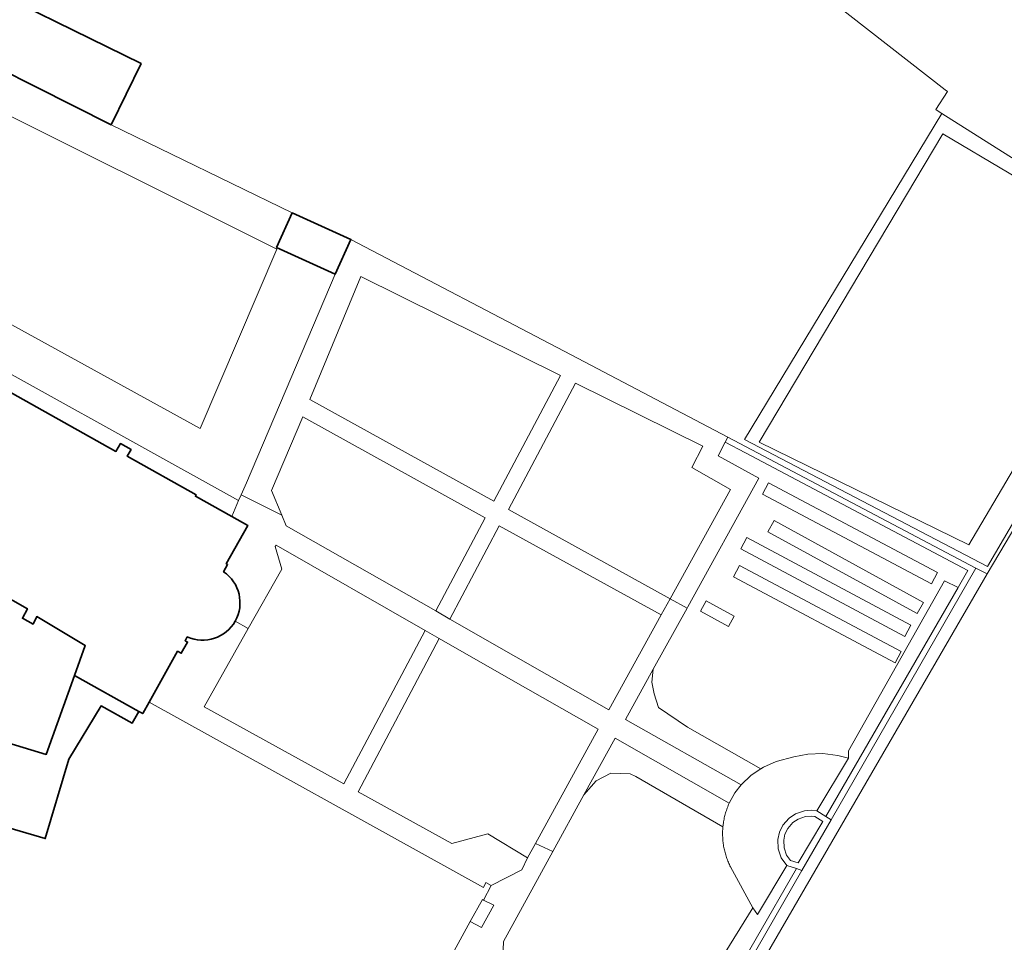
# Model space of a CAD drawing. Extents: x 184422 to 188298, y 343471 to 350189.
# Tile 172 of 256: x 186293 to 186378, y 347079 to 347158. Entities that reach past the tile are written whole.
import ezdxf

# ---------------------------------------------------------------- set-up
doc = ezdxf.new("R2010")
doc.units = 0
for name, color, linetype, lineweight in [('B-WA-GR-BEPLANTING_CULTUUR_HEESTERS-GV', 252, 'Continuous', 18), ('B-WA-GR-BOUWLAND-GV', 252, 'Continuous', 13), ('B-WA-GR-HOUTWAL-GV', 252, 'Continuous', 13), ('B-WA-OG-TERREIN_CULTUURSCHEIDING-GV', 252, 'Continuous', 18), ('B-WA-OG-TERREIN_ERF-GV', 252, 'Continuous', 18), ('B-WA-VH-VERHARDING_ASFALT-GV', 252, 'Continuous', 18), ('B-WA-VH-VERHARDING_BETON-GV', 252, 'Continuous', 18), ('B-WA-VH-VERHARDING_HALFVERHARDING_GRIND-GV', 252, 'Continuous', 18), ('B-WA-VH-VERHARDING_SIERBESTRATING-GV', 252, 'Continuous', 18), ('B-WA-VH-VERHARDING_STRAATBAKSTEEN-GV', 252, 'Continuous', 18), ('B-WA-VH-VERHARDING_TEGEL-GV', 252, 'Continuous', 18), ('B-WE-OG-BEBOUWING-GV', 250, 'Continuous', 35)]:
    doc.layers.add(name, color=color, linetype=linetype, lineweight=lineweight)

msp = doc.modelspace()

# ---------------------------------------------------------------- linework, layer by layer
at = {"layer": 'B-WA-GR-BEPLANTING_CULTUUR_HEESTERS-GV', "flags": 128}
for points in [[(186373.652, 347109.08), (186362.307, 347089.415), (186362.748, 347089.137), (186375.171, 347110.715), (186353.886, 347121.967), (186353.654, 347121.524), (186355.407, 347120.619), (186374.479, 347110.516), (186373.686, 347109.138)], [(186373.652, 347109.08), (186362.307, 347089.415), (186362.748, 347089.137), (186375.171, 347110.715), (186353.886, 347121.967), (186353.654, 347121.524), (186355.407, 347120.619), (186374.479, 347110.516), (186373.686, 347109.138)], [(186373.652, 347109.08), (186362.307, 347089.415), (186362.748, 347089.137), (186375.171, 347110.715), (186353.886, 347121.967), (186353.654, 347121.524), (186355.407, 347120.619), (186374.479, 347110.516), (186373.686, 347109.138)], [(186373.652, 347109.08), (186372.497, 347109.652), (186364.253, 347095.058), (186364.243, 347094.432), (186361.53, 347089.905), (186362.307, 347089.415)], [(186373.652, 347109.08), (186372.497, 347109.652), (186364.253, 347095.058), (186364.243, 347094.432), (186361.53, 347089.905), (186362.307, 347089.415)], [(186373.652, 347109.08), (186372.497, 347109.652), (186364.253, 347095.058), (186364.243, 347094.432), (186361.53, 347089.905), (186362.307, 347089.415)], [(186362.748, 347089.137), (186362.307, 347089.415), (186361.53, 347089.905), (186361.046, 347089.962), (186360.463, 347089.918), (186359.696, 347089.66), (186359.143, 347089.29), (186358.609, 347088.676), (186358.319, 347088.074), (186358.183, 347087.451), (186358.216, 347086.656), (186358.48, 347085.889), (186358.962, 347085.221), (186359.771, 347084.964), (186360.256, 347084.81)], [(186362.748, 347089.137), (186362.307, 347089.415), (186361.53, 347089.905), (186361.046, 347089.962), (186360.463, 347089.918), (186359.696, 347089.66), (186359.143, 347089.29), (186358.609, 347088.676), (186358.319, 347088.074), (186358.183, 347087.451), (186358.216, 347086.656), (186358.48, 347085.889), (186358.962, 347085.221), (186359.771, 347084.964), (186360.256, 347084.81)], [(186362.748, 347089.137), (186362.307, 347089.415), (186361.53, 347089.905), (186361.046, 347089.962), (186360.463, 347089.918), (186359.696, 347089.66), (186359.143, 347089.29), (186358.609, 347088.676), (186358.319, 347088.074), (186358.183, 347087.451), (186358.216, 347086.656), (186358.48, 347085.889), (186358.962, 347085.221), (186359.771, 347084.964), (186360.256, 347084.81)], [(186359.271, 347085.648), (186358.929, 347086.122), (186358.713, 347086.75), (186358.685, 347087.407), (186358.795, 347087.91), (186359.03, 347088.399), (186359.476, 347088.912), (186359.919, 347089.207), (186360.563, 347089.424), (186361.035, 347089.46), (186361.359, 347089.422), (186362.04, 347088.992), (186359.922, 347085.441)], [(186359.271, 347085.648), (186358.929, 347086.122), (186358.713, 347086.75), (186358.685, 347087.407), (186358.795, 347087.91), (186359.03, 347088.399), (186359.476, 347088.912), (186359.919, 347089.207), (186360.563, 347089.424), (186361.035, 347089.46), (186361.359, 347089.422), (186362.04, 347088.992), (186359.922, 347085.441)], [(186359.271, 347085.648), (186358.929, 347086.122), (186358.713, 347086.75), (186358.685, 347087.407), (186358.795, 347087.91), (186359.03, 347088.399), (186359.476, 347088.912), (186359.919, 347089.207), (186360.563, 347089.424), (186361.035, 347089.46), (186361.359, 347089.422), (186362.04, 347088.992), (186359.922, 347085.441)], [(186356.04, 347081.606), (186348.552, 347069.492), (186336.715, 347075.823), (186334.519, 347075.889), (186334.619, 347074.632), (186335.096, 347074.938), (186349.407, 347066.964), (186359.771, 347084.964), (186358.962, 347085.221), (186356.435, 347081.03)], [(186356.04, 347081.606), (186348.552, 347069.492), (186336.715, 347075.823), (186334.519, 347075.889), (186334.619, 347074.632), (186335.096, 347074.938), (186349.407, 347066.964), (186359.771, 347084.964), (186358.962, 347085.221), (186356.435, 347081.03)], [(186356.04, 347081.606), (186348.552, 347069.492), (186336.715, 347075.823), (186334.519, 347075.889), (186334.619, 347074.632), (186335.096, 347074.938), (186349.407, 347066.964), (186359.771, 347084.964), (186358.962, 347085.221), (186356.435, 347081.03)], [(186338.055, 347071.774), (186347.859, 347066.427), (186349.422, 347065.415), (186349.534, 347066.186), (186360.256, 347084.81), (186359.771, 347084.964), (186349.407, 347066.964), (186335.096, 347074.938), (186334.619, 347074.632), (186334.162, 347073.798), (186334.557, 347073.582), (186334.625, 347073.645)], [(186338.055, 347071.774), (186347.859, 347066.427), (186349.422, 347065.415), (186349.534, 347066.186), (186360.256, 347084.81), (186359.771, 347084.964), (186349.407, 347066.964), (186335.096, 347074.938), (186334.619, 347074.632), (186334.162, 347073.798), (186334.557, 347073.582), (186334.625, 347073.645)], [(186338.055, 347071.774), (186347.859, 347066.427), (186349.422, 347065.415), (186349.534, 347066.186), (186360.256, 347084.81), (186359.771, 347084.964), (186349.407, 347066.964), (186335.096, 347074.938), (186334.619, 347074.632), (186334.162, 347073.798), (186334.557, 347073.582), (186334.625, 347073.645)]]:
    msp.add_lwpolyline(points, close=True, dxfattribs=at)
at = {"layer": 'B-WA-GR-BOUWLAND-GV', "flags": 128}
msp.add_lwpolyline([(186301.707, 347217.082), (186301.543, 347216.868), (186298.129, 347213.7), (186297.319, 347210.263), (186299.888, 347208.307), (186315.567, 347196.37), (186336.546, 347180.056), (186359.286, 347162.095), (186372.532, 347151.769), (186372.728, 347151.616), (186371.741, 347150.054), (186371.867, 347149.974), (186372.251, 347149.732), (186392.135, 347137.17), (186376.157, 347110.239), (186349.177, 347063.733), (186334.847, 347039.032), (186333.175, 347036.15), (186351.437, 347024.865)], dxfattribs=at)
msp.add_lwpolyline([(186301.707, 347217.082), (186301.543, 347216.868), (186298.129, 347213.7), (186297.319, 347210.263), (186299.888, 347208.307), (186315.567, 347196.37), (186336.546, 347180.056), (186359.286, 347162.095), (186372.532, 347151.769), (186372.728, 347151.616), (186371.741, 347150.054), (186371.867, 347149.974), (186372.251, 347149.732), (186392.135, 347137.17), (186376.157, 347110.239), (186349.177, 347063.733), (186334.847, 347039.032), (186333.175, 347036.15), (186351.437, 347024.865)], dxfattribs=at)
msp.add_lwpolyline([(186301.707, 347217.082), (186301.543, 347216.868), (186298.129, 347213.7), (186297.319, 347210.263), (186299.888, 347208.307), (186315.567, 347196.37), (186336.546, 347180.056), (186359.286, 347162.095), (186372.532, 347151.769), (186372.728, 347151.616), (186371.741, 347150.054), (186371.867, 347149.974), (186372.251, 347149.732), (186392.135, 347137.17), (186376.157, 347110.239), (186349.177, 347063.733), (186334.847, 347039.032), (186333.175, 347036.15), (186351.437, 347024.865)], dxfattribs=at)
at = {"layer": 'B-WA-GR-HOUTWAL-GV', "flags": 128}
msp.add_lwpolyline([(186376.157, 347110.239), (186375.171, 347110.715), (186362.748, 347089.137), (186360.256, 347084.81), (186349.534, 347066.186), (186349.422, 347065.415), (186349.177, 347063.733)], close=True, dxfattribs=at)
msp.add_lwpolyline([(186376.157, 347110.239), (186375.171, 347110.715), (186362.748, 347089.137), (186360.256, 347084.81), (186349.534, 347066.186), (186349.422, 347065.415), (186349.177, 347063.733)], close=True, dxfattribs=at)
msp.add_lwpolyline([(186376.157, 347110.239), (186375.171, 347110.715), (186362.748, 347089.137), (186360.256, 347084.81), (186349.534, 347066.186), (186349.422, 347065.415), (186349.177, 347063.733)], close=True, dxfattribs=at)
at = {"layer": 'B-WA-OG-TERREIN_CULTUURSCHEIDING-GV', "flags": 128}
for points in [[(186285.259, 347147.326), (186286.723, 347149.432), (186288.061, 347151.623), (186315.203, 347138.097), (186308.599, 347122.703), (186287.003, 347134.558), (186285.19, 347131.352), (186311.915, 347116.518), (186312.133, 347117.022), (186312.581, 347118.056), (186320.206, 347135.957), (186315.163, 347138.234), (186316.5, 347141.196), (186300.967, 347148.763), (186284.855, 347156.873), (186284.904, 347156.97), (186284.56, 347157.057), (186284.041, 347156.826), (186284, 347156.654), (186281.558, 347146.421)], [(186285.259, 347147.326), (186286.723, 347149.432), (186288.061, 347151.623), (186315.203, 347138.097), (186308.599, 347122.703), (186287.003, 347134.558), (186285.19, 347131.352), (186311.915, 347116.518), (186312.133, 347117.022), (186312.581, 347118.056), (186320.206, 347135.957), (186315.163, 347138.234), (186316.5, 347141.196), (186300.967, 347148.763), (186284.855, 347156.873), (186284.904, 347156.97), (186284.56, 347157.057), (186284.041, 347156.826), (186284, 347156.654), (186281.558, 347146.421)], [(186285.259, 347147.326), (186286.723, 347149.432), (186288.061, 347151.623), (186315.203, 347138.097), (186308.599, 347122.703), (186287.003, 347134.558), (186285.19, 347131.352), (186311.915, 347116.518), (186312.133, 347117.022), (186312.581, 347118.056), (186320.206, 347135.957), (186315.163, 347138.234), (186316.5, 347141.196), (186300.967, 347148.763), (186284.855, 347156.873), (186284.904, 347156.97), (186284.56, 347157.057), (186284.041, 347156.826), (186284, 347156.654), (186281.558, 347146.421)], [(186348.552, 347069.492), (186356.04, 347081.606), (186354.122, 347085.1), (186354.073, 347085.199), (186354.026, 347085.3), (186353.98, 347085.401), (186353.936, 347085.502), (186353.894, 347085.605), (186353.854, 347085.708), (186353.816, 347085.812), (186353.779, 347085.917), (186353.744, 347086.022), (186353.711, 347086.128), (186353.68, 347086.234), (186353.651, 347086.341), (186353.624, 347086.449), (186353.599, 347086.557), (186353.575, 347086.665), (186353.553, 347086.774), (186353.534, 347086.883), (186353.516, 347086.992), (186353.5, 347087.102), (186353.486, 347087.212), (186353.474, 347087.322), (186353.464, 347087.433), (186353.456, 347087.543), (186353.45, 347087.654), (186353.445, 347087.765), (186353.443, 347087.875), (186353.443, 347087.986), (186353.444, 347088.097), (186353.448, 347088.208), (186353.453, 347088.319), (186353.461, 347088.429), (186353.47, 347088.54), (186353.471, 347088.554), (186345.987, 347092.849), (186345.5, 347093.082), (186343.846, 347093.146), (186342.595, 347092.488), (186341.546, 347091.278), (186338.872, 347086.423), (186334.629, 347078.717), (186334.519, 347075.889)], [(186348.552, 347069.492), (186356.04, 347081.606), (186354.122, 347085.1), (186354.073, 347085.199), (186354.026, 347085.3), (186353.98, 347085.401), (186353.936, 347085.502), (186353.894, 347085.605), (186353.854, 347085.708), (186353.816, 347085.812), (186353.779, 347085.917), (186353.744, 347086.022), (186353.711, 347086.128), (186353.68, 347086.234), (186353.651, 347086.341), (186353.624, 347086.449), (186353.599, 347086.557), (186353.575, 347086.665), (186353.553, 347086.774), (186353.534, 347086.883), (186353.516, 347086.992), (186353.5, 347087.102), (186353.486, 347087.212), (186353.474, 347087.322), (186353.464, 347087.433), (186353.456, 347087.543), (186353.45, 347087.654), (186353.445, 347087.765), (186353.443, 347087.875), (186353.443, 347087.986), (186353.444, 347088.097), (186353.448, 347088.208), (186353.453, 347088.319), (186353.461, 347088.429), (186353.47, 347088.54), (186353.471, 347088.554), (186345.987, 347092.849), (186345.5, 347093.082), (186343.846, 347093.146), (186342.595, 347092.488), (186341.546, 347091.278), (186338.872, 347086.423), (186334.629, 347078.717), (186334.519, 347075.889)], [(186348.552, 347069.492), (186356.04, 347081.606), (186354.122, 347085.1), (186354.073, 347085.199), (186354.026, 347085.3), (186353.98, 347085.401), (186353.936, 347085.502), (186353.894, 347085.605), (186353.854, 347085.708), (186353.816, 347085.812), (186353.779, 347085.917), (186353.744, 347086.022), (186353.711, 347086.128), (186353.68, 347086.234), (186353.651, 347086.341), (186353.624, 347086.449), (186353.599, 347086.557), (186353.575, 347086.665), (186353.553, 347086.774), (186353.534, 347086.883), (186353.516, 347086.992), (186353.5, 347087.102), (186353.486, 347087.212), (186353.474, 347087.322), (186353.464, 347087.433), (186353.456, 347087.543), (186353.45, 347087.654), (186353.445, 347087.765), (186353.443, 347087.875), (186353.443, 347087.986), (186353.444, 347088.097), (186353.448, 347088.208), (186353.453, 347088.319), (186353.461, 347088.429), (186353.47, 347088.54), (186353.471, 347088.554), (186345.987, 347092.849), (186345.5, 347093.082), (186343.846, 347093.146), (186342.595, 347092.488), (186341.546, 347091.278), (186338.872, 347086.423), (186334.629, 347078.717), (186334.519, 347075.889)]]:
    msp.add_lwpolyline(points, dxfattribs=at)
for points in [[(186355.324, 347121.777), (186376.174, 347110.879), (186383.318, 347123.079), (186386.842, 347129.096), (186390.009, 347133.927), (186392.135, 347137.17), (186372.251, 347149.732)], [(186355.324, 347121.777), (186376.174, 347110.879), (186383.318, 347123.079), (186386.842, 347129.096), (186390.009, 347133.927), (186392.135, 347137.17), (186372.251, 347149.732)], [(186355.324, 347121.777), (186376.174, 347110.879), (186383.318, 347123.079), (186386.842, 347129.096), (186390.009, 347133.927), (186392.135, 347137.17), (186372.251, 347149.732)], [(186356.574, 347121.529), (186372.352, 347147.989), (186389.405, 347137.873), (186374.574, 347112.715)], [(186356.574, 347121.529), (186372.352, 347147.989), (186389.405, 347137.873), (186374.574, 347112.715)], [(186356.574, 347121.529), (186372.352, 347147.989), (186389.405, 347137.873), (186374.574, 347112.715)], [(186364.243, 347094.432), (186364.253, 347095.058), (186372.497, 347109.652), (186373.652, 347109.08), (186373.686, 347109.138), (186374.479, 347110.516), (186355.407, 347120.619), (186353.654, 347121.524), (186353.05, 347120.372), (186356.549, 347118.457), (186350.452, 347107.421), (186350.389, 347107.307), (186347.492, 347102.062), (186347.366, 347100.949), (186347.557, 347099.952), (186347.938, 347098.786), (186350.44, 347097.09), (186356.733, 347093.511), (186356.949, 347093.654), (186358.05, 347094.137), (186359.566, 347094.559), (186360.744, 347094.783), (186362.052, 347094.83), (186363.345, 347094.669)], [(186364.243, 347094.432), (186364.253, 347095.058), (186372.497, 347109.652), (186373.652, 347109.08), (186373.686, 347109.138), (186374.479, 347110.516), (186355.407, 347120.619), (186353.654, 347121.524), (186353.05, 347120.372), (186356.549, 347118.457), (186350.452, 347107.421), (186350.389, 347107.307), (186347.492, 347102.062), (186347.366, 347100.949), (186347.557, 347099.952), (186347.938, 347098.786), (186350.44, 347097.09), (186356.733, 347093.511), (186356.949, 347093.654), (186358.05, 347094.137), (186359.566, 347094.559), (186360.744, 347094.783), (186362.052, 347094.83), (186363.345, 347094.669)], [(186364.243, 347094.432), (186364.253, 347095.058), (186372.497, 347109.652), (186373.652, 347109.08), (186373.686, 347109.138), (186374.479, 347110.516), (186355.407, 347120.619), (186353.654, 347121.524), (186353.05, 347120.372), (186356.549, 347118.457), (186350.452, 347107.421), (186350.389, 347107.307), (186347.492, 347102.062), (186347.366, 347100.949), (186347.557, 347099.952), (186347.938, 347098.786), (186350.44, 347097.09), (186356.733, 347093.511), (186356.949, 347093.654), (186358.05, 347094.137), (186359.566, 347094.559), (186360.744, 347094.783), (186362.052, 347094.83), (186363.345, 347094.669)], [(186356.853, 347117.076), (186371.359, 347109.398), (186371.874, 347110.37), (186357.368, 347118.048)], [(186356.853, 347117.076), (186357.368, 347118.048), (186371.874, 347110.37), (186371.359, 347109.398)], [(186356.853, 347117.076), (186371.359, 347109.398), (186371.874, 347110.37), (186357.368, 347118.048)], [(186356.853, 347117.076), (186357.368, 347118.048), (186371.874, 347110.37), (186371.359, 347109.398)], [(186356.853, 347117.076), (186371.359, 347109.398), (186371.874, 347110.37), (186357.368, 347118.048)], [(186356.853, 347117.076), (186357.368, 347118.048), (186371.874, 347110.37), (186371.359, 347109.398)], [(186357.332, 347113.849), (186370.142, 347106.83), (186370.671, 347107.795), (186357.861, 347114.814)], [(186357.332, 347113.849), (186357.861, 347114.814), (186370.671, 347107.795), (186370.142, 347106.83)], [(186357.332, 347113.849), (186370.142, 347106.83), (186370.671, 347107.795), (186357.861, 347114.814)], [(186357.332, 347113.849), (186357.861, 347114.814), (186370.671, 347107.795), (186370.142, 347106.83)], [(186357.332, 347113.849), (186370.142, 347106.83), (186370.671, 347107.795), (186357.861, 347114.814)], [(186357.332, 347113.849), (186357.861, 347114.814), (186370.671, 347107.795), (186370.142, 347106.83)], [(186355.007, 347112.384), (186355.525, 347113.354), (186369.598, 347105.843), (186369.08, 347104.873)], [(186355.007, 347112.384), (186369.08, 347104.873), (186369.598, 347105.843), (186355.525, 347113.354)], [(186355.007, 347112.384), (186355.525, 347113.354), (186369.598, 347105.843), (186369.08, 347104.873)], [(186355.007, 347112.384), (186369.08, 347104.873), (186369.598, 347105.843), (186355.525, 347113.354)], [(186355.007, 347112.384), (186355.525, 347113.354), (186369.598, 347105.843), (186369.08, 347104.873)], [(186355.007, 347112.384), (186369.08, 347104.873), (186369.598, 347105.843), (186355.525, 347113.354)], [(186354.38, 347109.995), (186354.897, 347110.966), (186368.766, 347103.581), (186368.249, 347102.61)], [(186354.38, 347109.995), (186368.249, 347102.61), (186368.766, 347103.581), (186354.897, 347110.966)], [(186354.38, 347109.995), (186354.897, 347110.966), (186368.766, 347103.581), (186368.249, 347102.61)], [(186354.38, 347109.995), (186368.249, 347102.61), (186368.766, 347103.581), (186354.897, 347110.966)], [(186354.38, 347109.995), (186354.897, 347110.966), (186368.766, 347103.581), (186368.249, 347102.61)], [(186354.38, 347109.995), (186368.249, 347102.61), (186368.766, 347103.581), (186354.897, 347110.966)], [(186351.554, 347107.05), (186352.039, 347107.925), (186354.423, 347106.603), (186353.938, 347105.728)], [(186351.554, 347107.05), (186353.938, 347105.728), (186354.423, 347106.603), (186352.039, 347107.925)], [(186351.554, 347107.05), (186352.039, 347107.925), (186354.423, 347106.603), (186353.938, 347105.728)], [(186351.554, 347107.05), (186353.938, 347105.728), (186354.423, 347106.603), (186352.039, 347107.925)], [(186351.554, 347107.05), (186352.039, 347107.925), (186354.423, 347106.603), (186353.938, 347105.728)], [(186351.554, 347107.05), (186353.938, 347105.728), (186354.423, 347106.603), (186352.039, 347107.925)]]:
    msp.add_lwpolyline(points, close=True, dxfattribs=at)
at = {"layer": 'B-WA-OG-TERREIN_ERF-GV', "flags": 128}
for points in [[(186287.408, 347161.944), (186303.546, 347154.005), (186300.967, 347148.763), (186316.5, 347141.196), (186321.543, 347138.919), (186340.434, 347129.018), (186353.886, 347121.967), (186375.171, 347110.715), (186376.157, 347110.239), (186392.135, 347137.17), (186390.009, 347133.927), (186386.842, 347129.096), (186383.318, 347123.079), (186376.174, 347110.879), (186355.324, 347121.777), (186372.251, 347149.732), (186371.867, 347149.974), (186371.741, 347150.054), (186372.728, 347151.616), (186372.532, 347151.769), (186359.286, 347162.095)], [(186287.408, 347161.944), (186303.546, 347154.005), (186300.967, 347148.763), (186316.5, 347141.196), (186321.543, 347138.919), (186340.434, 347129.018), (186353.886, 347121.967), (186375.171, 347110.715), (186376.157, 347110.239), (186392.135, 347137.17), (186390.009, 347133.927), (186386.842, 347129.096), (186383.318, 347123.079), (186376.174, 347110.879), (186355.324, 347121.777), (186372.251, 347149.732), (186371.867, 347149.974), (186371.741, 347150.054), (186372.728, 347151.616), (186372.532, 347151.769), (186359.286, 347162.095)], [(186287.408, 347161.944), (186303.546, 347154.005), (186300.967, 347148.763), (186316.5, 347141.196), (186321.543, 347138.919), (186340.434, 347129.018), (186353.886, 347121.967), (186375.171, 347110.715), (186376.157, 347110.239), (186392.135, 347137.17), (186390.009, 347133.927), (186386.842, 347129.096), (186383.318, 347123.079), (186376.174, 347110.879), (186355.324, 347121.777), (186372.251, 347149.732), (186371.867, 347149.974), (186371.741, 347150.054), (186372.728, 347151.616), (186372.532, 347151.769), (186359.286, 347162.095)], [(186279.007, 347099.72), (186295.401, 347094.751), (186297.834, 347101.528), (186298.751, 347104.081), (186294.582, 347106.578), (186294.269, 347105.926), (186293.365, 347106.43), (186293.788, 347107.249), (186277.007, 347116.755)], [(186279.007, 347099.72), (186295.401, 347094.751), (186297.834, 347101.528), (186298.751, 347104.081), (186294.582, 347106.578), (186294.269, 347105.926), (186293.365, 347106.43), (186293.788, 347107.249), (186277.007, 347116.755)], [(186279.007, 347099.72), (186295.401, 347094.751), (186297.834, 347101.528), (186298.751, 347104.081), (186294.582, 347106.578), (186294.269, 347105.926), (186293.365, 347106.43), (186293.788, 347107.249), (186277.007, 347116.755)], [(186323.967, 347065.343), (186326.771, 347063.883), (186331.43, 347072.325), (186328, 347074.255), (186328.667, 347075.474), (186329.037, 347075.321), (186329.548, 347076.324), (186331.777, 347080.413), (186332.846, 347082.298), (186332.935, 347082.252), (186333.581, 347083.5), (186333.135, 347083.763), (186332.913, 347083.352), (186304.233, 347099.239), (186303.685, 347098.258), (186303.345, 347098.448), (186302.774, 347097.426), (186300.12, 347098.908), (186297.328, 347094.341), (186295.324, 347087.53), (186292.686, 347088.306)], [(186323.967, 347065.343), (186326.771, 347063.883), (186331.43, 347072.325), (186328, 347074.255), (186328.667, 347075.474), (186329.037, 347075.321), (186329.548, 347076.324), (186331.777, 347080.413), (186332.846, 347082.298), (186332.935, 347082.252), (186333.581, 347083.5), (186333.135, 347083.763), (186332.913, 347083.352), (186304.233, 347099.239), (186303.685, 347098.258), (186303.345, 347098.448), (186302.774, 347097.426), (186300.12, 347098.908), (186297.328, 347094.341), (186295.324, 347087.53), (186292.686, 347088.306)], [(186323.967, 347065.343), (186326.771, 347063.883), (186331.43, 347072.325), (186328, 347074.255), (186328.667, 347075.474), (186329.037, 347075.321), (186329.548, 347076.324), (186331.777, 347080.413), (186332.846, 347082.298), (186332.935, 347082.252), (186333.581, 347083.5), (186333.135, 347083.763), (186332.913, 347083.352), (186304.233, 347099.239), (186303.685, 347098.258), (186303.345, 347098.448), (186302.774, 347097.426), (186300.12, 347098.908), (186297.328, 347094.341), (186295.324, 347087.53), (186292.686, 347088.306)]]:
    msp.add_lwpolyline(points, dxfattribs=at)
msp.add_lwpolyline([(186361.359, 347089.422), (186361.035, 347089.46), (186360.563, 347089.424), (186359.919, 347089.207), (186359.476, 347088.912), (186359.03, 347088.399), (186358.795, 347087.91), (186358.685, 347087.407), (186358.713, 347086.75), (186358.929, 347086.122), (186359.271, 347085.648), (186359.922, 347085.441), (186362.04, 347088.992)], close=True, dxfattribs=at)
msp.add_lwpolyline([(186361.359, 347089.422), (186361.035, 347089.46), (186360.563, 347089.424), (186359.919, 347089.207), (186359.476, 347088.912), (186359.03, 347088.399), (186358.795, 347087.91), (186358.685, 347087.407), (186358.713, 347086.75), (186358.929, 347086.122), (186359.271, 347085.648), (186359.922, 347085.441), (186362.04, 347088.992)], close=True, dxfattribs=at)
msp.add_lwpolyline([(186361.359, 347089.422), (186361.035, 347089.46), (186360.563, 347089.424), (186359.919, 347089.207), (186359.476, 347088.912), (186359.03, 347088.399), (186358.795, 347087.91), (186358.685, 347087.407), (186358.713, 347086.75), (186358.929, 347086.122), (186359.271, 347085.648), (186359.922, 347085.441), (186362.04, 347088.992)], close=True, dxfattribs=at)
at = {"layer": 'B-WA-VH-VERHARDING_ASFALT-GV', "flags": 128}
msp.add_lwpolyline([(186281.558, 347146.421), (186279.733, 347138.737), (186285.889, 347135.207), (186287.003, 347134.558), (186308.599, 347122.703), (186315.203, 347138.097), (186288.061, 347151.623), (186286.723, 347149.432), (186285.259, 347147.326)], dxfattribs=at)
msp.add_lwpolyline([(186281.558, 347146.421), (186279.733, 347138.737), (186285.889, 347135.207), (186287.003, 347134.558), (186308.599, 347122.703), (186315.203, 347138.097), (186288.061, 347151.623), (186286.723, 347149.432), (186285.259, 347147.326)], dxfattribs=at)
msp.add_lwpolyline([(186281.558, 347146.421), (186279.733, 347138.737), (186285.889, 347135.207), (186287.003, 347134.558), (186308.599, 347122.703), (186315.203, 347138.097), (186288.061, 347151.623), (186286.723, 347149.432), (186285.259, 347147.326)], dxfattribs=at)
for points in [[(186311.328, 347115.156), (186311.915, 347116.518), (186285.19, 347131.352), (186284.517, 347130.163), (186301.387, 347120.743), (186301.762, 347121.414), (186302.678, 347120.902), (186302.357, 347120.326), (186308.267, 347117.025), (186308.199, 347116.903)], [(186311.328, 347115.156), (186311.915, 347116.518), (186285.19, 347131.352), (186284.517, 347130.163), (186301.387, 347120.743), (186301.762, 347121.414), (186302.678, 347120.902), (186302.357, 347120.326), (186308.267, 347117.025), (186308.199, 347116.903)], [(186311.328, 347115.156), (186311.915, 347116.518), (186285.19, 347131.352), (186284.517, 347130.163), (186301.387, 347120.743), (186301.762, 347121.414), (186302.678, 347120.902), (186302.357, 347120.326), (186308.267, 347117.025), (186308.199, 347116.903)], [(186356.733, 347093.511), (186355.904, 347092.962), (186355.026, 347092.13), (186354.497, 347091.455), (186354.007, 347090.566), (186353.962, 347090.465), (186353.919, 347090.363), (186353.878, 347090.26), (186353.838, 347090.156), (186353.801, 347090.052), (186353.765, 347089.947), (186353.731, 347089.841), (186353.699, 347089.735), (186353.668, 347089.629), (186353.64, 347089.522), (186353.613, 347089.414), (186353.589, 347089.306), (186353.566, 347089.197), (186353.545, 347089.088), (186353.526, 347088.979), (186353.509, 347088.87), (186353.494, 347088.76), (186353.481, 347088.65), (186353.471, 347088.554), (186353.47, 347088.54), (186353.461, 347088.429), (186353.453, 347088.319), (186353.448, 347088.208), (186353.444, 347088.097), (186353.443, 347087.986), (186353.443, 347087.875), (186353.445, 347087.765), (186353.45, 347087.654), (186353.456, 347087.543), (186353.464, 347087.433), (186353.474, 347087.322), (186353.486, 347087.212), (186353.5, 347087.102), (186353.516, 347086.992), (186353.534, 347086.883), (186353.553, 347086.774), (186353.575, 347086.665), (186353.599, 347086.557), (186353.624, 347086.449), (186353.651, 347086.341), (186353.68, 347086.234), (186353.711, 347086.128), (186353.744, 347086.022), (186353.779, 347085.917), (186353.816, 347085.812), (186353.854, 347085.708), (186353.894, 347085.605), (186353.936, 347085.502), (186353.98, 347085.401), (186354.026, 347085.3), (186354.073, 347085.199), (186354.122, 347085.1), (186356.04, 347081.606), (186356.435, 347081.03), (186358.962, 347085.221), (186358.48, 347085.889), (186358.216, 347086.656), (186358.183, 347087.451), (186358.319, 347088.074), (186358.609, 347088.676), (186359.143, 347089.29), (186359.696, 347089.66), (186360.463, 347089.918), (186361.046, 347089.962), (186361.53, 347089.905), (186364.243, 347094.432), (186363.345, 347094.669), (186362.052, 347094.83), (186360.744, 347094.783), (186359.566, 347094.559), (186358.05, 347094.137), (186356.949, 347093.654)], [(186356.733, 347093.511), (186355.904, 347092.962), (186355.026, 347092.13), (186354.497, 347091.455), (186354.007, 347090.566), (186353.962, 347090.465), (186353.919, 347090.363), (186353.878, 347090.26), (186353.838, 347090.156), (186353.801, 347090.052), (186353.765, 347089.947), (186353.731, 347089.841), (186353.699, 347089.735), (186353.668, 347089.629), (186353.64, 347089.522), (186353.613, 347089.414), (186353.589, 347089.306), (186353.566, 347089.197), (186353.545, 347089.088), (186353.526, 347088.979), (186353.509, 347088.87), (186353.494, 347088.76), (186353.481, 347088.65), (186353.471, 347088.554), (186353.47, 347088.54), (186353.461, 347088.429), (186353.453, 347088.319), (186353.448, 347088.208), (186353.444, 347088.097), (186353.443, 347087.986), (186353.443, 347087.875), (186353.445, 347087.765), (186353.45, 347087.654), (186353.456, 347087.543), (186353.464, 347087.433), (186353.474, 347087.322), (186353.486, 347087.212), (186353.5, 347087.102), (186353.516, 347086.992), (186353.534, 347086.883), (186353.553, 347086.774), (186353.575, 347086.665), (186353.599, 347086.557), (186353.624, 347086.449), (186353.651, 347086.341), (186353.68, 347086.234), (186353.711, 347086.128), (186353.744, 347086.022), (186353.779, 347085.917), (186353.816, 347085.812), (186353.854, 347085.708), (186353.894, 347085.605), (186353.936, 347085.502), (186353.98, 347085.401), (186354.026, 347085.3), (186354.073, 347085.199), (186354.122, 347085.1), (186356.04, 347081.606), (186356.435, 347081.03), (186358.962, 347085.221), (186358.48, 347085.889), (186358.216, 347086.656), (186358.183, 347087.451), (186358.319, 347088.074), (186358.609, 347088.676), (186359.143, 347089.29), (186359.696, 347089.66), (186360.463, 347089.918), (186361.046, 347089.962), (186361.53, 347089.905), (186364.243, 347094.432), (186363.345, 347094.669), (186362.052, 347094.83), (186360.744, 347094.783), (186359.566, 347094.559), (186358.05, 347094.137), (186356.949, 347093.654)], [(186356.733, 347093.511), (186355.904, 347092.962), (186355.026, 347092.13), (186354.497, 347091.455), (186354.007, 347090.566), (186353.962, 347090.465), (186353.919, 347090.363), (186353.878, 347090.26), (186353.838, 347090.156), (186353.801, 347090.052), (186353.765, 347089.947), (186353.731, 347089.841), (186353.699, 347089.735), (186353.668, 347089.629), (186353.64, 347089.522), (186353.613, 347089.414), (186353.589, 347089.306), (186353.566, 347089.197), (186353.545, 347089.088), (186353.526, 347088.979), (186353.509, 347088.87), (186353.494, 347088.76), (186353.481, 347088.65), (186353.471, 347088.554), (186353.47, 347088.54), (186353.461, 347088.429), (186353.453, 347088.319), (186353.448, 347088.208), (186353.444, 347088.097), (186353.443, 347087.986), (186353.443, 347087.875), (186353.445, 347087.765), (186353.45, 347087.654), (186353.456, 347087.543), (186353.464, 347087.433), (186353.474, 347087.322), (186353.486, 347087.212), (186353.5, 347087.102), (186353.516, 347086.992), (186353.534, 347086.883), (186353.553, 347086.774), (186353.575, 347086.665), (186353.599, 347086.557), (186353.624, 347086.449), (186353.651, 347086.341), (186353.68, 347086.234), (186353.711, 347086.128), (186353.744, 347086.022), (186353.779, 347085.917), (186353.816, 347085.812), (186353.854, 347085.708), (186353.894, 347085.605), (186353.936, 347085.502), (186353.98, 347085.401), (186354.026, 347085.3), (186354.073, 347085.199), (186354.122, 347085.1), (186356.04, 347081.606), (186356.435, 347081.03), (186358.962, 347085.221), (186358.48, 347085.889), (186358.216, 347086.656), (186358.183, 347087.451), (186358.319, 347088.074), (186358.609, 347088.676), (186359.143, 347089.29), (186359.696, 347089.66), (186360.463, 347089.918), (186361.046, 347089.962), (186361.53, 347089.905), (186364.243, 347094.432), (186363.345, 347094.669), (186362.052, 347094.83), (186360.744, 347094.783), (186359.566, 347094.559), (186358.05, 347094.137), (186356.949, 347093.654)]]:
    msp.add_lwpolyline(points, close=True, dxfattribs=at)
at = {"layer": 'B-WA-VH-VERHARDING_BETON-GV', "flags": 128}
msp.add_lwpolyline([(186331.777, 347080.413), (186332.762, 347079.894), (186333.802, 347081.827), (186332.935, 347082.252), (186332.846, 347082.298)], close=True, dxfattribs=at)
msp.add_lwpolyline([(186331.777, 347080.413), (186332.762, 347079.894), (186333.802, 347081.827), (186332.935, 347082.252), (186332.846, 347082.298)], close=True, dxfattribs=at)
msp.add_lwpolyline([(186331.777, 347080.413), (186332.762, 347079.894), (186333.802, 347081.827), (186332.935, 347082.252), (186332.846, 347082.298)], close=True, dxfattribs=at)
at = {"layer": 'B-WA-VH-VERHARDING_HALFVERHARDING_GRIND-GV', "flags": 128}
for points in [[(186330.022, 347106.35), (186334.274, 347114.369), (186348.182, 347106.726), (186348.95, 347108.094), (186350.389, 347107.307), (186350.452, 347107.421), (186356.549, 347118.457), (186353.05, 347120.372), (186353.654, 347121.524), (186353.886, 347121.967), (186340.434, 347129.018), (186321.543, 347138.919), (186320.206, 347135.957), (186312.581, 347118.056), (186312.133, 347117.022), (186315.616, 347115.272), (186314.726, 347117.394), (186317.409, 347123.709), (186333.057, 347115.052), (186328.826, 347107.055)], [(186330.022, 347106.35), (186334.274, 347114.369), (186348.182, 347106.726), (186348.95, 347108.094), (186350.389, 347107.307), (186350.452, 347107.421), (186356.549, 347118.457), (186353.05, 347120.372), (186353.654, 347121.524), (186353.886, 347121.967), (186340.434, 347129.018), (186321.543, 347138.919), (186320.206, 347135.957), (186312.581, 347118.056), (186312.133, 347117.022), (186315.616, 347115.272), (186314.726, 347117.394), (186317.409, 347123.709), (186333.057, 347115.052), (186328.826, 347107.055)], [(186330.022, 347106.35), (186334.274, 347114.369), (186348.182, 347106.726), (186348.95, 347108.094), (186350.389, 347107.307), (186350.452, 347107.421), (186356.549, 347118.457), (186353.05, 347120.372), (186353.654, 347121.524), (186353.886, 347121.967), (186340.434, 347129.018), (186321.543, 347138.919), (186320.206, 347135.957), (186312.581, 347118.056), (186312.133, 347117.022), (186315.616, 347115.272), (186314.726, 347117.394), (186317.409, 347123.709), (186333.057, 347115.052), (186328.826, 347107.055)], [(186318.009, 347125.186), (186333.804, 347116.465), (186339.524, 347127.255), (186322.404, 347135.748)], [(186318.009, 347125.186), (186322.404, 347135.748), (186339.524, 347127.255), (186333.804, 347116.465)], [(186318.009, 347125.186), (186333.804, 347116.465), (186339.524, 347127.255), (186322.404, 347135.748)], [(186318.009, 347125.186), (186322.404, 347135.748), (186339.524, 347127.255), (186333.804, 347116.465)], [(186318.009, 347125.186), (186333.804, 347116.465), (186339.524, 347127.255), (186322.404, 347135.748)], [(186318.009, 347125.186), (186322.404, 347135.748), (186339.524, 347127.255), (186333.804, 347116.465)], [(186348.95, 347108.094), (186354.108, 347117.481), (186350.799, 347119.364), (186351.747, 347121.188), (186340.812, 347126.592), (186335.076, 347115.751)], [(186348.95, 347108.094), (186335.076, 347115.751), (186340.812, 347126.592), (186351.747, 347121.188), (186350.799, 347119.364), (186354.108, 347117.481)], [(186348.95, 347108.094), (186354.108, 347117.481), (186350.799, 347119.364), (186351.747, 347121.188), (186340.812, 347126.592), (186335.076, 347115.751)], [(186348.95, 347108.094), (186335.076, 347115.751), (186340.812, 347126.592), (186351.747, 347121.188), (186350.799, 347119.364), (186354.108, 347117.481)], [(186348.95, 347108.094), (186354.108, 347117.481), (186350.799, 347119.364), (186351.747, 347121.188), (186340.812, 347126.592), (186335.076, 347115.751)], [(186348.95, 347108.094), (186335.076, 347115.751), (186340.812, 347126.592), (186351.747, 347121.188), (186350.799, 347119.364), (186354.108, 347117.481)], [(186315.616, 347115.272), (186316.002, 347114.354), (186328.826, 347107.055), (186333.057, 347115.052), (186317.409, 347123.709), (186314.726, 347117.394)], [(186315.616, 347115.272), (186316.002, 347114.354), (186328.826, 347107.055), (186333.057, 347115.052), (186317.409, 347123.709), (186314.726, 347117.394)], [(186315.616, 347115.272), (186316.002, 347114.354), (186328.826, 347107.055), (186333.057, 347115.052), (186317.409, 347123.709), (186314.726, 347117.394)], [(186348.182, 347106.726), (186334.274, 347114.369), (186330.022, 347106.35), (186335.69, 347103.128), (186343.679, 347098.586)], [(186348.182, 347106.726), (186334.274, 347114.369), (186330.022, 347106.35), (186335.69, 347103.128), (186343.679, 347098.586)], [(186348.182, 347106.726), (186334.274, 347114.369), (186330.022, 347106.35), (186335.69, 347103.128), (186343.679, 347098.586)], [(186312.745, 347105.563), (186308.941, 347098.839), (186320.948, 347092.219), (186327.93, 347105.395), (186315.147, 347112.699), (186315.041, 347112.588), (186315.622, 347110.651)], [(186312.745, 347105.563), (186308.941, 347098.839), (186320.948, 347092.219), (186327.93, 347105.395), (186315.147, 347112.699), (186315.041, 347112.588), (186315.622, 347110.651)], [(186312.745, 347105.563), (186308.941, 347098.839), (186320.948, 347092.219), (186327.93, 347105.395), (186315.147, 347112.699), (186315.041, 347112.588), (186315.622, 347110.651)], [(186337.379, 347087.112), (186342.777, 347096.927), (186334.883, 347101.419), (186329.134, 347104.69), (186322.157, 347091.547), (186330.221, 347087.103), (186333.307, 347087.935), (186336.706, 347085.887)], [(186337.379, 347087.112), (186342.777, 347096.927), (186334.883, 347101.419), (186329.134, 347104.69), (186322.157, 347091.547), (186330.221, 347087.103), (186333.307, 347087.935), (186336.706, 347085.887)], [(186337.379, 347087.112), (186342.777, 347096.927), (186334.883, 347101.419), (186329.134, 347104.69), (186322.157, 347091.547), (186330.221, 347087.103), (186333.307, 347087.935), (186336.706, 347085.887)]]:
    msp.add_lwpolyline(points, close=True, dxfattribs=at)
msp.add_lwpolyline([(186307.504, 347104.83), (186307.324, 347104.507), (186307.525, 347104.394), (186306.984, 347103.425), (186306.669, 347103.601), (186304.233, 347099.239), (186332.913, 347083.352), (186333.135, 347083.763), (186333.581, 347083.5), (186336.208, 347084.849), (186336.706, 347085.887), (186333.307, 347087.935), (186330.221, 347087.103), (186322.157, 347091.547), (186329.134, 347104.69), (186327.93, 347105.395), (186320.948, 347092.219), (186308.941, 347098.839), (186312.745, 347105.563), (186311.623, 347106.194)], dxfattribs=at)
msp.add_lwpolyline([(186307.504, 347104.83), (186307.324, 347104.507), (186307.525, 347104.394), (186306.984, 347103.425), (186306.669, 347103.601), (186304.233, 347099.239), (186332.913, 347083.352), (186333.135, 347083.763), (186333.581, 347083.5), (186336.208, 347084.849), (186336.706, 347085.887), (186333.307, 347087.935), (186330.221, 347087.103), (186322.157, 347091.547), (186329.134, 347104.69), (186327.93, 347105.395), (186320.948, 347092.219), (186308.941, 347098.839), (186312.745, 347105.563), (186311.623, 347106.194)], dxfattribs=at)
msp.add_lwpolyline([(186307.504, 347104.83), (186307.324, 347104.507), (186307.525, 347104.394), (186306.984, 347103.425), (186306.669, 347103.601), (186304.233, 347099.239), (186332.913, 347083.352), (186333.135, 347083.763), (186333.581, 347083.5), (186336.208, 347084.849), (186336.706, 347085.887), (186333.307, 347087.935), (186330.221, 347087.103), (186322.157, 347091.547), (186329.134, 347104.69), (186327.93, 347105.395), (186320.948, 347092.219), (186308.941, 347098.839), (186312.745, 347105.563), (186311.623, 347106.194)], dxfattribs=at)
at = {"layer": 'B-WA-VH-VERHARDING_HALFVERHARDING_GRIND-GV'}
msp.add_lwpolyline([(186311.623, 347106.194, -0.388966), (186307.504, 347104.83)], format="xyb", dxfattribs=at)
msp.add_lwpolyline([(186311.623, 347106.194, -0.388966), (186307.504, 347104.83)], format="xyb", dxfattribs=at)
msp.add_lwpolyline([(186311.623, 347106.194, -0.388966), (186307.504, 347104.83)], format="xyb", dxfattribs=at)
at = {"layer": 'B-WA-VH-VERHARDING_SIERBESTRATING-GV', "flags": 128}
for points in [[(186355.904, 347092.962), (186356.733, 347093.511), (186350.44, 347097.09), (186347.938, 347098.786), (186347.557, 347099.952), (186347.366, 347100.949), (186347.492, 347102.062), (186345.114, 347097.757), (186355.026, 347092.13)], [(186355.904, 347092.962), (186356.733, 347093.511), (186350.44, 347097.09), (186347.938, 347098.786), (186347.557, 347099.952), (186347.366, 347100.949), (186347.492, 347102.062), (186345.114, 347097.757), (186355.026, 347092.13)], [(186355.904, 347092.962), (186356.733, 347093.511), (186350.44, 347097.09), (186347.938, 347098.786), (186347.557, 347099.952), (186347.366, 347100.949), (186347.492, 347102.062), (186345.114, 347097.757), (186355.026, 347092.13)], [(186353.471, 347088.554), (186353.481, 347088.65), (186353.494, 347088.76), (186353.509, 347088.87), (186353.526, 347088.979), (186353.545, 347089.088), (186353.566, 347089.197), (186353.589, 347089.306), (186353.613, 347089.414), (186353.64, 347089.522), (186353.668, 347089.629), (186353.699, 347089.735), (186353.731, 347089.841), (186353.765, 347089.947), (186353.801, 347090.052), (186353.838, 347090.156), (186353.878, 347090.26), (186353.919, 347090.363), (186353.962, 347090.465), (186354.007, 347090.566), (186344.219, 347096.133), (186341.546, 347091.278), (186342.595, 347092.488), (186343.846, 347093.146), (186345.5, 347093.082), (186345.987, 347092.849)], [(186353.471, 347088.554), (186353.481, 347088.65), (186353.494, 347088.76), (186353.509, 347088.87), (186353.526, 347088.979), (186353.545, 347089.088), (186353.566, 347089.197), (186353.589, 347089.306), (186353.613, 347089.414), (186353.64, 347089.522), (186353.668, 347089.629), (186353.699, 347089.735), (186353.731, 347089.841), (186353.765, 347089.947), (186353.801, 347090.052), (186353.838, 347090.156), (186353.878, 347090.26), (186353.919, 347090.363), (186353.962, 347090.465), (186354.007, 347090.566), (186344.219, 347096.133), (186341.546, 347091.278), (186342.595, 347092.488), (186343.846, 347093.146), (186345.5, 347093.082), (186345.987, 347092.849)], [(186353.471, 347088.554), (186353.481, 347088.65), (186353.494, 347088.76), (186353.509, 347088.87), (186353.526, 347088.979), (186353.545, 347089.088), (186353.566, 347089.197), (186353.589, 347089.306), (186353.613, 347089.414), (186353.64, 347089.522), (186353.668, 347089.629), (186353.699, 347089.735), (186353.731, 347089.841), (186353.765, 347089.947), (186353.801, 347090.052), (186353.838, 347090.156), (186353.878, 347090.26), (186353.919, 347090.363), (186353.962, 347090.465), (186354.007, 347090.566), (186344.219, 347096.133), (186341.546, 347091.278), (186342.595, 347092.488), (186343.846, 347093.146), (186345.5, 347093.082), (186345.987, 347092.849)]]:
    msp.add_lwpolyline(points, close=True, dxfattribs=at)
at = {"layer": 'B-WA-VH-VERHARDING_STRAATBAKSTEEN-GV', "flags": 128}
msp.add_lwpolyline([(186311.623, 347106.194), (186312.745, 347105.563), (186315.622, 347110.651), (186315.041, 347112.588), (186315.147, 347112.699), (186327.93, 347105.395), (186329.134, 347104.69), (186334.883, 347101.419), (186342.777, 347096.927), (186337.379, 347087.112), (186338.872, 347086.423), (186341.546, 347091.278), (186344.219, 347096.133), (186354.007, 347090.566), (186354.497, 347091.455), (186355.026, 347092.13), (186345.114, 347097.757), (186347.492, 347102.062), (186350.389, 347107.307), (186348.95, 347108.094), (186348.182, 347106.726), (186343.679, 347098.586), (186335.69, 347103.128), (186330.022, 347106.35), (186328.826, 347107.055), (186316.002, 347114.354), (186315.616, 347115.272), (186312.133, 347117.022), (186311.915, 347116.518), (186311.328, 347115.156), (186312.696, 347114.392), (186310.857, 347111.101), (186310.971, 347111.037), (186310.625, 347110.417)], dxfattribs=at)
msp.add_lwpolyline([(186311.623, 347106.194), (186312.745, 347105.563), (186315.622, 347110.651), (186315.041, 347112.588), (186315.147, 347112.699), (186327.93, 347105.395), (186329.134, 347104.69), (186334.883, 347101.419), (186342.777, 347096.927), (186337.379, 347087.112), (186338.872, 347086.423), (186341.546, 347091.278), (186344.219, 347096.133), (186354.007, 347090.566), (186354.497, 347091.455), (186355.026, 347092.13), (186345.114, 347097.757), (186347.492, 347102.062), (186350.389, 347107.307), (186348.95, 347108.094), (186348.182, 347106.726), (186343.679, 347098.586), (186335.69, 347103.128), (186330.022, 347106.35), (186328.826, 347107.055), (186316.002, 347114.354), (186315.616, 347115.272), (186312.133, 347117.022), (186311.915, 347116.518), (186311.328, 347115.156), (186312.696, 347114.392), (186310.857, 347111.101), (186310.971, 347111.037), (186310.625, 347110.417)], dxfattribs=at)
msp.add_lwpolyline([(186311.623, 347106.194), (186312.745, 347105.563), (186315.622, 347110.651), (186315.041, 347112.588), (186315.147, 347112.699), (186327.93, 347105.395), (186329.134, 347104.69), (186334.883, 347101.419), (186342.777, 347096.927), (186337.379, 347087.112), (186338.872, 347086.423), (186341.546, 347091.278), (186344.219, 347096.133), (186354.007, 347090.566), (186354.497, 347091.455), (186355.026, 347092.13), (186345.114, 347097.757), (186347.492, 347102.062), (186350.389, 347107.307), (186348.95, 347108.094), (186348.182, 347106.726), (186343.679, 347098.586), (186335.69, 347103.128), (186330.022, 347106.35), (186328.826, 347107.055), (186316.002, 347114.354), (186315.616, 347115.272), (186312.133, 347117.022), (186311.915, 347116.518), (186311.328, 347115.156), (186312.696, 347114.392), (186310.857, 347111.101), (186310.971, 347111.037), (186310.625, 347110.417)], dxfattribs=at)
at = {"layer": 'B-WA-VH-VERHARDING_STRAATBAKSTEEN-GV'}
msp.add_lwpolyline([(186310.625, 347110.417, -0.388768), (186311.623, 347106.194)], format="xyb", dxfattribs=at)
msp.add_lwpolyline([(186310.625, 347110.417, -0.388768), (186311.623, 347106.194)], format="xyb", dxfattribs=at)
msp.add_lwpolyline([(186310.625, 347110.417, -0.388768), (186311.623, 347106.194)], format="xyb", dxfattribs=at)
at = {"layer": 'B-WA-VH-VERHARDING_STRAATBAKSTEEN-GV', "flags": 128}
msp.add_lwpolyline([(186334.519, 347075.889), (186334.629, 347078.717), (186338.872, 347086.423), (186337.379, 347087.112), (186336.706, 347085.887), (186336.208, 347084.849), (186333.581, 347083.5), (186332.935, 347082.252), (186333.802, 347081.827), (186332.762, 347079.894), (186331.777, 347080.413), (186329.548, 347076.324), (186334.162, 347073.798), (186334.619, 347074.632)], close=True, dxfattribs=at)
msp.add_lwpolyline([(186334.519, 347075.889), (186334.629, 347078.717), (186338.872, 347086.423), (186337.379, 347087.112), (186336.706, 347085.887), (186336.208, 347084.849), (186333.581, 347083.5), (186332.935, 347082.252), (186333.802, 347081.827), (186332.762, 347079.894), (186331.777, 347080.413), (186329.548, 347076.324), (186334.162, 347073.798), (186334.619, 347074.632)], close=True, dxfattribs=at)
msp.add_lwpolyline([(186334.519, 347075.889), (186334.629, 347078.717), (186338.872, 347086.423), (186337.379, 347087.112), (186336.706, 347085.887), (186336.208, 347084.849), (186333.581, 347083.5), (186332.935, 347082.252), (186333.802, 347081.827), (186332.762, 347079.894), (186331.777, 347080.413), (186329.548, 347076.324), (186334.162, 347073.798), (186334.619, 347074.632)], close=True, dxfattribs=at)
at = {"layer": 'B-WA-VH-VERHARDING_TEGEL-GV', "flags": 128}
msp.add_lwpolyline([(186356.574, 347121.529), (186374.574, 347112.715), (186389.405, 347137.873), (186372.352, 347147.989)], close=True, dxfattribs=at)
msp.add_lwpolyline([(186356.574, 347121.529), (186374.574, 347112.715), (186389.405, 347137.873), (186372.352, 347147.989)], close=True, dxfattribs=at)
msp.add_lwpolyline([(186356.574, 347121.529), (186374.574, 347112.715), (186389.405, 347137.873), (186372.352, 347147.989)], close=True, dxfattribs=at)
at = {"layer": 'B-WE-OG-BEBOUWING-GV', "flags": 128}
for points in [[(186300.967, 347148.763), (186303.546, 347154.005), (186287.408, 347161.944), (186286.627, 347160.392), (186284.904, 347156.97), (186284.855, 347156.873)], [(186300.967, 347148.763), (186303.546, 347154.005), (186287.408, 347161.944), (186286.627, 347160.392), (186284.904, 347156.97), (186284.855, 347156.873)], [(186300.967, 347148.763), (186303.546, 347154.005), (186287.408, 347161.944), (186286.627, 347160.392), (186284.904, 347156.97), (186284.855, 347156.873)], [(186316.5, 347141.196), (186315.163, 347138.234), (186320.206, 347135.957), (186321.543, 347138.919)], [(186316.5, 347141.196), (186315.163, 347138.234), (186320.206, 347135.957), (186321.543, 347138.919)], [(186316.5, 347141.196), (186315.163, 347138.234), (186320.206, 347135.957), (186321.543, 347138.919)], [(186284.113, 347082.49), (186284.991, 347085.463), (186285.375, 347085.35), (186286.758, 347090.051), (186290.24, 347089.026), (186292.686, 347088.306), (186295.324, 347087.53), (186297.328, 347094.341), (186300.12, 347098.908), (186302.774, 347097.426), (186303.345, 347098.448), (186297.834, 347101.528), (186295.401, 347094.751), (186279.007, 347099.72), (186275.541, 347088.284), (186275.883, 347088.201), (186274.992, 347085.184)], [(186284.113, 347082.49), (186284.991, 347085.463), (186285.375, 347085.35), (186286.758, 347090.051), (186290.24, 347089.026), (186292.686, 347088.306), (186295.324, 347087.53), (186297.328, 347094.341), (186300.12, 347098.908), (186302.774, 347097.426), (186303.345, 347098.448), (186297.834, 347101.528), (186295.401, 347094.751), (186279.007, 347099.72), (186275.541, 347088.284), (186275.883, 347088.201), (186274.992, 347085.184)], [(186284.113, 347082.49), (186284.991, 347085.463), (186285.375, 347085.35), (186286.758, 347090.051), (186290.24, 347089.026), (186292.686, 347088.306), (186295.324, 347087.53), (186297.328, 347094.341), (186300.12, 347098.908), (186302.774, 347097.426), (186303.345, 347098.448), (186297.834, 347101.528), (186295.401, 347094.751), (186279.007, 347099.72), (186275.541, 347088.284), (186275.883, 347088.201), (186274.992, 347085.184)]]:
    msp.add_lwpolyline(points, close=True, dxfattribs=at)
for points in [[(186310.625, 347110.417), (186310.971, 347111.037), (186310.857, 347111.101), (186312.696, 347114.392), (186311.328, 347115.156), (186308.199, 347116.903), (186308.267, 347117.025), (186302.357, 347120.326), (186302.678, 347120.902), (186301.762, 347121.414), (186301.387, 347120.743), (186284.517, 347130.163)], [(186310.625, 347110.417), (186310.971, 347111.037), (186310.857, 347111.101), (186312.696, 347114.392), (186311.328, 347115.156), (186308.199, 347116.903), (186308.267, 347117.025), (186302.357, 347120.326), (186302.678, 347120.902), (186301.762, 347121.414), (186301.387, 347120.743), (186284.517, 347130.163)], [(186310.625, 347110.417), (186310.971, 347111.037), (186310.857, 347111.101), (186312.696, 347114.392), (186311.328, 347115.156), (186308.199, 347116.903), (186308.267, 347117.025), (186302.357, 347120.326), (186302.678, 347120.902), (186301.762, 347121.414), (186301.387, 347120.743), (186284.517, 347130.163)], [(186277.007, 347116.755), (186293.788, 347107.249), (186293.365, 347106.43), (186294.269, 347105.926), (186294.582, 347106.578), (186298.751, 347104.081), (186297.834, 347101.528)], [(186277.007, 347116.755), (186293.788, 347107.249), (186293.365, 347106.43), (186294.269, 347105.926), (186294.582, 347106.578), (186298.751, 347104.081), (186297.834, 347101.528)], [(186277.007, 347116.755), (186293.788, 347107.249), (186293.365, 347106.43), (186294.269, 347105.926), (186294.582, 347106.578), (186298.751, 347104.081), (186297.834, 347101.528)], [(186297.834, 347101.528), (186303.345, 347098.448), (186303.685, 347098.258), (186304.233, 347099.239), (186306.669, 347103.601), (186306.984, 347103.425), (186307.525, 347104.394), (186307.324, 347104.507), (186307.504, 347104.83)], [(186297.834, 347101.528), (186303.345, 347098.448), (186303.685, 347098.258), (186304.233, 347099.239), (186306.669, 347103.601), (186306.984, 347103.425), (186307.525, 347104.394), (186307.324, 347104.507), (186307.504, 347104.83)], [(186297.834, 347101.528), (186303.345, 347098.448), (186303.685, 347098.258), (186304.233, 347099.239), (186306.669, 347103.601), (186306.984, 347103.425), (186307.525, 347104.394), (186307.324, 347104.507), (186307.504, 347104.83)]]:
    msp.add_lwpolyline(points, dxfattribs=at)
for points in [[(186311.623, 347106.194, 0.388768), (186310.625, 347110.417)], [(186311.623, 347106.194, 0.388768), (186310.625, 347110.417)], [(186311.623, 347106.194, 0.388768), (186310.625, 347110.417)], [(186307.504, 347104.83, 0.388966), (186311.623, 347106.194)], [(186307.504, 347104.83, 0.388966), (186311.623, 347106.194)], [(186307.504, 347104.83, 0.388966), (186311.623, 347106.194)]]:
    msp.add_lwpolyline(points, format="xyb", dxfattribs=at)

doc.saveas('drawing.dxf')
